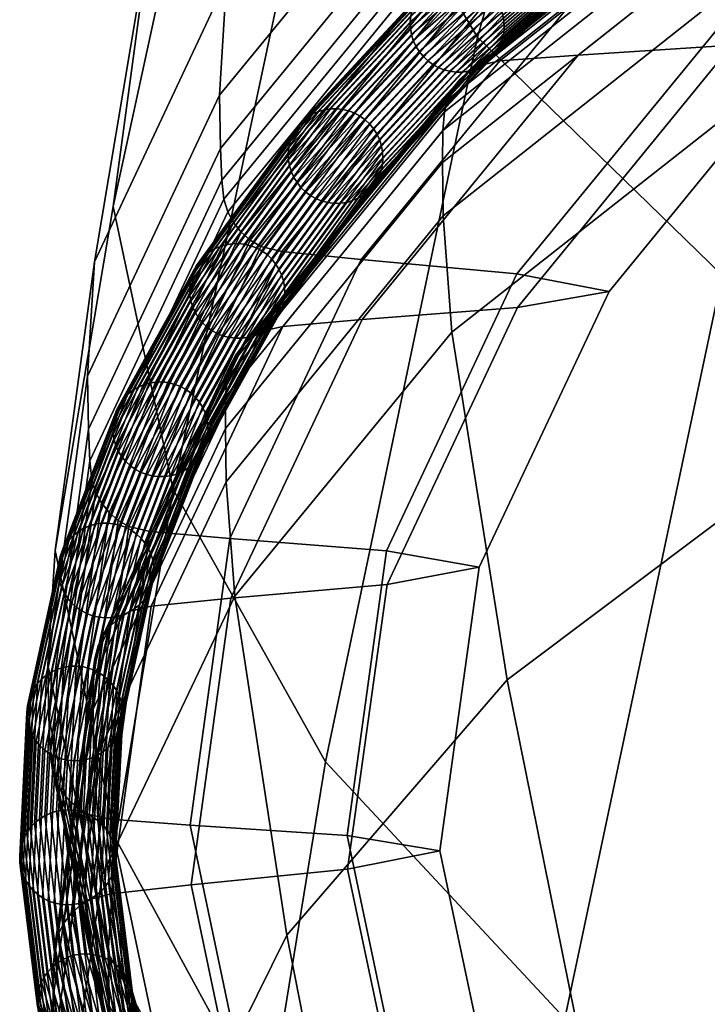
# Model space of a CAD drawing. Header units: millimetres. Extents: x -191 to 509, y -454 to 438.
# Tile 33 of 172: x -143 to -133, y 275 to 290. Entities that reach past the tile are written whole.
import ezdxf

# ---------------------------------------------------------------- set-up
doc = ezdxf.new("R2010")
doc.units = ezdxf.units.MM
doc.layers.add('_P - MAT - F_B - HOR', color=7, linetype='Continuous', lineweight=30, true_color=0xffbf7f)

msp = doc.modelspace()

# ---------------------------------------------------------------- meshes
at = {"layer": '_P - MAT - F_B - HOR'}
mesh = msp.add_polyface(dxfattribs=at)
corners = [(-132.834, 286.023, 644.097), (-136.474, 289.565, 666.812), (-132.713, 302.707, 666.05), (-128.979, 299.461, 643.761), (-138.738, 278.784, 667.648), (-141.002, 282.837, 691.896), (-138.757, 293.365, 690.723), (-141.897, 287.045, 716.842), (-139.647, 297.384, 715.29), (-134.997, 306.246, 689.423), (-141.317, 291.306, 741.806), (-139.083, 301.548, 739.869), (-142.757, 281.928, 717.638), (-142.171, 286.222, 742.757), (-142.276, 284.52, 743.074), (-140.312, 288.701, 767.553), (-140.207, 290.409, 767.218), (-139.356, 295.496, 766.124), (-136.986, 286.906, 791.806), (-136.856, 285.178, 792.039), (-132.142, 288.888, 813.921), (-132.276, 290.639, 813.705), (-136.952, 294.39, 790.458), (-136.087, 299.505, 789.243), (-137.062, 292.671, 790.804), (-132.324, 296.416, 812.729), (-132.204, 298.145, 812.372), (-138.192, 285.364, 767.92), (-134.977, 289.298, 791.004), (-132.691, 289.445, 790.546), (-135.88, 285.544, 767.617), (-130.295, 293.003, 812.754), (-128.053, 293.113, 812.119), (-126.732, 293.311, 811.721), (-131.345, 289.665, 790.252), (-134.519, 285.783, 767.414), (-130.303, 293.896, 812.604), (-134.99, 290.19, 790.849), (-132.698, 289.944, 790.459), (-128.058, 293.612, 812.034), (-138.207, 286.255, 767.757), (-135.889, 286.042, 767.526), (-134.519, 285.783, 767.414), (-131.345, 289.665, 790.252), (-131.345, 289.665, 790.252), (-126.732, 293.311, 811.721), (-132.316, 295.617, 812.863), (-125.844, 299.136, 833.482), (-125.85, 299.936, 833.344), (-132.302, 295.142, 812.941), (-125.832, 298.66, 833.561), (-142.262, 283.733, 743.22), (-140.297, 287.91, 767.697), (-140.224, 284.214, 768.369), (-140.226, 283.74, 768.456), (-136.995, 287.7, 791.668), (-136.991, 288.175, 791.583), (-132.282, 291.437, 813.569), (-132.275, 291.912, 813.486), (-137.05, 291.876, 790.942), (-140.278, 287.436, 767.782), (-137.034, 291.402, 791.022), (-136.968, 288.457, 791.529), (-140.201, 284.496, 768.315), (-132.251, 292.194, 813.431), (-132.201, 292.378, 813.386), (-136.918, 288.641, 791.488), (-140.152, 284.681, 768.275), (-136.839, 288.799, 791.445), (-140.072, 284.839, 768.237), (-132.122, 292.534, 813.338), (-132.016, 292.672, 813.285), (-136.731, 288.939, 791.4), (-139.963, 284.98, 768.199), (-136.599, 289.055, 791.354), (-139.83, 285.099, 768.161), (-131.886, 292.787, 813.229), (-131.737, 292.874, 813.173), (-136.448, 289.145, 791.31), (-139.678, 285.191, 768.126), (-136.142, 289.212, 791.24), (-139.369, 285.262, 768.076), (-131.437, 292.936, 813.08), (-137.003, 291.118, 791.066), (-132.273, 294.858, 812.981), (-140.246, 287.153, 767.829), (-140.191, 286.968, 767.856), (-136.949, 290.932, 791.088), (-132.22, 294.67, 812.999), (-136.865, 290.771, 791.101), (-132.139, 294.508, 813.004), (-140.106, 286.808, 767.875), (-139.993, 286.665, 767.888), (-136.753, 290.626, 791.105), (-132.03, 294.361, 813), (-136.618, 290.503, 791.101), (-131.898, 294.236, 812.985), (-139.856, 286.545, 767.895), (-139.7, 286.451, 767.894), (-136.465, 290.407, 791.089), (-131.748, 294.137, 812.96), (-136.157, 290.327, 791.046), (-131.446, 294.052, 812.892), (-139.388, 286.375, 767.872)]
mesh.append_faces([[corners[k] for k in face] for face in [(0, 1, 2, 3), (4, 5, 6, 1), (5, 7, 8, 6), (1, 6, 9, 2), (10, 11, 8, 7), (7, 12, 13, 10), (13, 14, 15, 16), (10, 13, 16, 17), (18, 19, 20, 21), (17, 16, 22, 23), (16, 15, 24, 22), (22, 24, 25, 26), (27, 28, 29, 30), (28, 31, 32, 29), (29, 32, 33, 34), (30, 29, 34, 35), (36, 37, 38, 39), (37, 40, 41, 38), (38, 41, 42, 43), (39, 38, 44, 45), (25, 46, 47, 48), (46, 49, 50, 47), (14, 51, 52, 15), (53, 54, 55, 56), (55, 18, 21, 57), (56, 55, 57, 58), (15, 52, 59, 24), (52, 60, 61, 59), (59, 61, 49, 46), (24, 59, 46, 25), (53, 56, 62, 63), (56, 58, 64, 62), (62, 64, 65, 66), (63, 62, 66, 67), (67, 66, 68, 69), (66, 65, 70, 68), (68, 70, 71, 72), (69, 68, 72, 73), (73, 72, 74, 75), (72, 71, 76, 74), (74, 76, 77, 78), (75, 74, 78, 79), (79, 78, 80, 81), (78, 77, 82, 80), (80, 82, 31, 28), (81, 80, 28, 27), (49, 61, 83, 84), (61, 60, 85, 83), (83, 85, 86, 87), (84, 83, 87, 88), (88, 87, 89, 90), (87, 86, 91, 89), (89, 91, 92, 93), (90, 89, 93, 94), (94, 93, 95, 96), (93, 92, 97, 95), (95, 97, 98, 99), (96, 95, 99, 100), (100, 99, 101, 102), (99, 98, 103, 101), (101, 103, 40, 37), (102, 101, 37, 36)]])
mesh = msp.add_polyface(dxfattribs=at)
corners = [(-137.468, 289.882, 791.195), (-135.28, 291.784, 802.343), (-135.26, 291.874, 802.323), (-137.448, 289.972, 791.176), (-137.448, 289.972, 791.176), (-135.229, 291.959, 802.301), (-137.416, 290.057, 791.155), (-137.416, 290.057, 791.155), (-135.187, 292.039, 802.278), (-137.374, 290.137, 791.134), (-135.135, 292.112, 802.253), (-137.321, 290.211, 791.111), (-137.43, 289.518, 791.25), (-135.242, 291.42, 802.396), (-135.269, 291.509, 802.387), (-137.457, 289.607, 791.24), (-137.457, 289.607, 791.24), (-135.285, 291.6, 802.375), (-137.472, 289.698, 791.227), (-137.472, 289.698, 791.227), (-135.288, 291.693, 802.36), (-137.476, 289.791, 791.212), (-137.468, 289.882, 791.195), (-137.216, 289.216, 791.261), (-135.031, 291.117, 802.399), (-135.097, 291.182, 802.403), (-137.283, 289.281, 791.263), (-137.283, 289.281, 791.263), (-135.155, 291.255, 802.404), (-137.342, 289.354, 791.261), (-137.342, 289.354, 791.261), (-135.204, 291.335, 802.402), (-137.391, 289.433, 791.257), (-137.43, 289.518, 791.25), (-136.885, 289.058, 791.225), (-134.702, 290.956, 802.35), (-134.791, 290.98, 802.366), (-136.974, 289.081, 791.238), (-136.974, 289.081, 791.238), (-134.876, 291.015, 802.38), (-137.06, 289.115, 791.248), (-137.06, 289.115, 791.248), (-134.957, 291.061, 802.391), (-137.141, 289.161, 791.256), (-137.216, 289.216, 791.261), (-136.525, 289.085, 791.151), (-134.346, 290.981, 802.263), (-134.432, 290.957, 802.287), (-136.612, 289.06, 791.172), (-136.612, 289.06, 791.172), (-134.522, 290.945, 802.31), (-136.703, 289.047, 791.192), (-136.703, 289.047, 791.192), (-134.612, 290.944, 802.331), (-136.794, 289.047, 791.209), (-136.885, 289.058, 791.225), (-138.038, 287.341, 779.632), (-136.232, 289.291, 791.06), (-136.294, 289.225, 791.083), (-138.1, 287.274, 779.652), (-136.365, 289.168, 791.106), (-138.171, 287.217, 779.673), (-136.232, 289.291, 791.06), (-134.055, 291.185, 802.161), (-134.117, 291.119, 802.186), (-136.294, 289.225, 791.083), (-136.294, 289.225, 791.083), (-134.187, 291.063, 802.212), (-136.365, 289.168, 791.106), (-136.365, 289.168, 791.106), (-134.263, 291.017, 802.238), (-136.442, 289.121, 791.129), (-136.525, 289.085, 791.151), (-137.89, 287.671, 779.553), (-136.085, 289.62, 790.976), (-136.106, 289.531, 790.995), (-137.91, 287.581, 779.571), (-136.137, 289.445, 791.016), (-137.942, 287.495, 779.591), (-136.085, 289.62, 790.976), (-133.91, 291.513, 802.071), (-133.93, 291.424, 802.091), (-136.106, 289.531, 790.995), (-136.106, 289.531, 790.995), (-133.961, 291.338, 802.112), (-136.137, 289.445, 791.016), (-136.137, 289.445, 791.016), (-133.961, 291.338, 802.112), (-134.003, 291.258, 802.136), (-136.18, 289.365, 791.038), (-136.232, 289.291, 791.06), (-137.942, 287.495, 779.591), (-136.137, 289.445, 791.016), (-136.18, 289.365, 791.038), (-137.985, 287.415, 779.611), (-136.18, 289.365, 791.038), (-136.232, 289.291, 791.06), (-137.929, 288.035, 779.496), (-136.124, 289.984, 790.921), (-136.097, 289.895, 790.931), (-137.901, 287.946, 779.507), (-136.081, 289.804, 790.944), (-137.886, 287.855, 779.521), (-136.124, 289.984, 790.921), (-133.948, 291.877, 802.017), (-133.921, 291.788, 802.026), (-136.097, 289.895, 790.931), (-136.097, 289.895, 790.931), (-133.905, 291.697, 802.038), (-136.081, 289.804, 790.944), (-136.081, 289.804, 790.944), (-133.902, 291.605, 802.053), (-136.077, 289.711, 790.959), (-136.085, 289.62, 790.976), (-136.077, 289.711, 790.959), (-137.882, 287.762, 779.536), (-136.077, 289.711, 790.959), (-136.085, 289.62, 790.976), (-138.144, 288.335, 779.478), (-136.337, 290.286, 790.91), (-136.27, 290.221, 790.908), (-138.076, 288.271, 779.479), (-136.211, 290.148, 790.91), (-138.017, 288.199, 779.482), (-136.211, 290.148, 790.91), (-134.035, 292.042, 802.009), (-133.986, 291.963, 802.012), (-136.162, 290.069, 790.914), (-136.124, 289.984, 790.921), (-136.162, 290.069, 790.914), (-137.967, 288.119, 779.488), (-136.162, 290.069, 790.914), (-136.124, 289.984, 790.921), (-138.219, 288.39, 779.48), (-136.412, 290.341, 790.915), (-136.337, 290.286, 790.91)]
mesh.append_faces([[corners[k] for k in face] for face in [(0, 1, 2, 3), (4, 2, 5, 6), (7, 5, 8, 9), (9, 8, 10, 11), (12, 13, 14, 15), (16, 14, 17, 18), (19, 17, 20, 21), (21, 20, 1, 22), (23, 24, 25, 26), (27, 25, 28, 29), (30, 28, 31, 32), (32, 31, 13, 33), (34, 35, 36, 37), (38, 36, 39, 40), (41, 39, 42, 43), (43, 42, 24, 44), (45, 46, 47, 48), (49, 47, 50, 51), (52, 50, 53, 54), (54, 53, 35, 55), (56, 57, 58, 59), (59, 58, 60, 61), (62, 63, 64, 65), (66, 64, 67, 68), (69, 67, 70, 71), (71, 70, 46, 72), (73, 74, 75, 76), (76, 75, 77, 78), (79, 80, 81, 82), (83, 81, 84, 85), (86, 87, 88, 89), (89, 88, 63, 90), (91, 92, 93, 94), (94, 95, 96, 56), (97, 98, 99, 100), (100, 99, 101, 102), (103, 104, 105, 106), (107, 105, 108, 109), (110, 108, 111, 112), (112, 111, 80, 113), (102, 101, 114, 115), (115, 116, 117, 73), (118, 119, 120, 121), (121, 120, 122, 123), (124, 125, 126, 127), (127, 126, 104, 128), (123, 122, 129, 130), (130, 131, 132, 97), (133, 134, 135, 118)]])
mesh = msp.add_polyface(dxfattribs=at)
corners = [(-140.602, 286.243, 767.857), (-139.134, 288.255, 779.643), (-139.072, 288.321, 779.622), (-140.539, 286.31, 767.838), (-137.321, 290.211, 791.111), (-137.259, 290.277, 791.088), (-137.189, 290.334, 791.065), (-139.001, 288.378, 779.602), (-140.468, 286.368, 767.82), (-138.923, 288.425, 779.582), (-140.389, 286.416, 767.803), (-137.111, 290.381, 791.042), (-137.111, 290.381, 791.042), (-137.028, 290.417, 791.02), (-138.84, 288.462, 779.563), (-140.305, 286.453, 767.786), (-139.282, 287.925, 779.722), (-137.468, 289.882, 791.195), (-137.448, 289.972, 791.176), (-139.262, 288.014, 779.704), (-137.416, 290.057, 791.155), (-139.23, 288.1, 779.684), (-140.698, 286.088, 767.895), (-139.187, 288.18, 779.664), (-140.655, 286.169, 767.876), (-137.374, 290.137, 791.134), (-137.374, 290.137, 791.134), (-137.321, 290.211, 791.111), (-139.243, 287.561, 779.778), (-137.43, 289.518, 791.25), (-137.457, 289.607, 791.24), (-139.271, 287.649, 779.768), (-137.472, 289.698, 791.227), (-139.287, 287.741, 779.754), (-137.476, 289.791, 791.212), (-139.29, 287.833, 779.739), (-137.476, 289.791, 791.212), (-137.468, 289.882, 791.195), (-139.029, 287.26, 779.797), (-137.216, 289.216, 791.261), (-137.283, 289.281, 791.263), (-139.096, 287.324, 779.796), (-137.342, 289.354, 791.261), (-139.155, 287.397, 779.793), (-137.391, 289.433, 791.257), (-139.205, 287.476, 779.787), (-137.391, 289.433, 791.257), (-137.43, 289.518, 791.25), (-138.695, 287.104, 779.773), (-136.885, 289.058, 791.225), (-136.974, 289.081, 791.238), (-138.785, 287.126, 779.783), (-137.06, 289.115, 791.248), (-138.872, 287.16, 779.79), (-137.141, 289.161, 791.256), (-138.953, 287.205, 779.795), (-137.141, 289.161, 791.256), (-137.216, 289.216, 791.261), (-138.333, 287.133, 779.712), (-136.525, 289.085, 791.151), (-136.612, 289.06, 791.172), (-138.421, 287.108, 779.73), (-136.703, 289.047, 791.192), (-138.511, 287.095, 779.746), (-136.794, 289.047, 791.209), (-138.604, 287.093, 779.76), (-136.794, 289.047, 791.209), (-136.885, 289.058, 791.225), (-138.171, 287.217, 779.673), (-136.365, 289.168, 791.106), (-136.442, 289.121, 791.129), (-138.249, 287.17, 779.693), (-136.442, 289.121, 791.129), (-136.525, 289.085, 791.151), (-139.606, 286.33, 767.725), (-138.144, 288.335, 779.478), (-138.076, 288.271, 779.479), (-139.538, 286.266, 767.728), (-138.017, 288.199, 779.482), (-139.478, 286.194, 767.733), (-137.967, 288.119, 779.488), (-139.429, 286.115, 767.741), (-139.941, 286.484, 767.738), (-138.477, 288.492, 779.502), (-138.387, 288.469, 779.492), (-139.851, 286.462, 767.731), (-136.668, 290.444, 790.946), (-136.579, 290.421, 790.933), (-136.493, 290.387, 790.923), (-138.301, 288.435, 779.485), (-139.764, 286.429, 767.727), (-138.219, 288.39, 779.48), (-139.682, 286.384, 767.725), (-136.412, 290.341, 790.915), (-138.752, 288.487, 779.545), (-140.217, 286.478, 767.772), (-137.028, 290.417, 791.02), (-136.941, 290.442, 790.999), (-136.851, 290.455, 790.98), (-138.661, 288.501, 779.529), (-140.126, 286.492, 767.758), (-138.569, 288.502, 779.515), (-140.033, 286.494, 767.747), (-136.759, 290.455, 790.962), (-136.759, 290.455, 790.962), (-136.668, 290.444, 790.946)]
mesh.append_faces([[corners[k] for k in face] for face in [(0, 1, 2, 3), (1, 4, 5, 2), (2, 5, 6, 7), (3, 2, 7, 8), (8, 7, 9, 10), (7, 6, 11, 9), (9, 12, 13, 14), (10, 9, 14, 15), (16, 17, 18, 19), (19, 18, 20, 21), (22, 21, 23, 24), (21, 20, 25, 23), (23, 26, 27, 1), (24, 23, 1, 0), (28, 29, 30, 31), (31, 30, 32, 33), (33, 32, 34, 35), (35, 36, 37, 16), (38, 39, 40, 41), (41, 40, 42, 43), (43, 42, 44, 45), (45, 46, 47, 28), (48, 49, 50, 51), (51, 50, 52, 53), (53, 52, 54, 55), (55, 56, 57, 38), (58, 59, 60, 61), (61, 60, 62, 63), (63, 62, 64, 65), (65, 66, 67, 48), (68, 69, 70, 71), (71, 72, 73, 58), (74, 75, 76, 77), (77, 76, 78, 79), (79, 78, 80, 81), (82, 83, 84, 85), (83, 86, 87, 84), (84, 87, 88, 89), (85, 84, 89, 90), (90, 89, 91, 92), (89, 88, 93, 91), (92, 91, 75, 74), (15, 14, 94, 95), (14, 96, 97, 94), (94, 97, 98, 99), (95, 94, 99, 100), (100, 99, 101, 102), (99, 98, 103, 101), (101, 104, 105, 83), (102, 101, 83, 82)]])
mesh = msp.add_polyface(dxfattribs=at)
corners = [(-130.067, 271.369, 623.034), (-135.176, 274.964, 644.665), (-132.834, 286.023, 644.097), (-127.647, 282.688, 622.687), (-138.738, 278.784, 667.648), (-136.474, 289.565, 666.812), (-139.601, 273.485, 668.162), (-141.861, 277.643, 692.541), (-141.002, 282.837, 691.896), (-141.968, 275.937, 692.813), (-142.865, 280.227, 717.932), (-142.757, 281.928, 717.638), (-141.897, 287.045, 716.842), (-142.276, 284.52, 743.074), (-142.171, 286.222, 742.757), (-140.214, 282.949, 768.6), (-140.087, 281.247, 768.853), (-136.856, 285.178, 792.039), (-136.986, 286.906, 791.806), (-139.311, 276.204, 769.377), (-136.033, 280.003, 792.463), (-131.26, 283.587, 814.261), (-132.142, 288.888, 813.921), (-142.056, 277.1, 744.411), (-141.302, 272.18, 745.058), (-142.18, 278.779, 744.138), (-138.207, 286.255, 767.757), (-140.161, 282.105, 743.411), (-137.83, 281.92, 743.323), (-135.889, 286.042, 767.526), (-140.75, 277.84, 718.389), (-138.415, 277.684, 718.434), (-137.036, 277.459, 718.485), (-136.452, 281.678, 743.295), (-134.519, 285.783, 767.414), (-140.736, 276.95, 718.555), (-140.146, 281.215, 743.577), (-137.821, 281.422, 743.415), (-138.408, 277.186, 718.526), (-138.192, 285.364, 767.92), (-135.88, 285.544, 767.617), (-134.519, 285.783, 767.414), (-136.452, 281.678, 743.295), (-136.452, 281.678, 743.295), (-137.036, 277.459, 718.485), (-142.851, 279.442, 718.077), (-142.262, 283.733, 743.22), (-142.834, 278.97, 718.165), (-142.244, 283.26, 743.307), (-140.278, 287.436, 767.782), (-140.297, 287.91, 767.697), (-142.784, 275.75, 718.764), (-142.787, 275.277, 718.851), (-142.192, 279.566, 743.992), (-142.19, 280.039, 743.904), (-142.777, 274.492, 718.997), (-140.226, 283.74, 768.456), (-140.224, 284.214, 768.369), (-136.995, 287.7, 791.668), (-141.953, 275.156, 692.959), (-141.935, 274.684, 693.047), (-141.903, 274.403, 693.101), (-142.802, 278.688, 718.217), (-142.167, 280.322, 743.851), (-142.761, 276.032, 718.712), (-140.201, 284.496, 768.315), (-140.152, 284.681, 768.275), (-142.117, 280.507, 743.815), (-142.711, 276.218, 718.678), (-142.037, 280.666, 743.781), (-142.63, 276.379, 718.65), (-140.072, 284.839, 768.237), (-139.963, 284.98, 768.199), (-141.928, 280.809, 743.749), (-142.521, 276.523, 718.624), (-141.794, 280.929, 743.719), (-142.387, 276.644, 718.602), (-139.83, 285.099, 768.161), (-139.678, 285.191, 768.126), (-141.641, 281.023, 743.693), (-142.233, 276.74, 718.585), (-141.33, 281.098, 743.662), (-141.922, 276.819, 718.571), (-139.369, 285.262, 768.076), (-142.211, 282.978, 743.357), (-140.246, 287.153, 767.829), (-142.746, 278.504, 718.251), (-142.156, 282.793, 743.388), (-140.191, 286.968, 767.856), (-142.07, 282.634, 743.412), (-140.106, 286.808, 767.875), (-142.661, 278.346, 718.28), (-142.547, 278.206, 718.306), (-141.956, 282.493, 743.432), (-139.993, 286.665, 767.888), (-141.819, 282.374, 743.447), (-139.856, 286.545, 767.895), (-142.409, 278.089, 718.329), (-142.253, 277.999, 718.348), (-141.662, 282.282, 743.456), (-139.7, 286.451, 767.894), (-141.349, 282.21, 743.454), (-139.388, 286.375, 767.872), (-141.939, 277.931, 718.363)]
mesh.append_faces([[corners[k] for k in face] for face in [(0, 1, 2, 3), (1, 4, 5, 2), (4, 6, 7, 8), (7, 9, 10, 11), (8, 7, 11, 12), (11, 10, 13, 14), (15, 16, 17, 18), (16, 19, 20, 17), (17, 20, 21, 22), (23, 24, 19, 16), (25, 23, 16, 15), (26, 27, 28, 29), (27, 30, 31, 28), (28, 31, 32, 33), (29, 28, 33, 34), (35, 36, 37, 38), (36, 39, 40, 37), (37, 40, 41, 42), (38, 37, 43, 44), (10, 45, 46, 13), (45, 47, 48, 46), (46, 48, 49, 50), (51, 52, 53, 54), (52, 55, 25, 53), (53, 25, 15, 56), (54, 53, 56, 57), (56, 15, 18, 58), (59, 60, 47, 45), (9, 59, 45, 10), (47, 60, 61, 62), (51, 54, 63, 64), (54, 57, 65, 63), (63, 65, 66, 67), (64, 63, 67, 68), (68, 67, 69, 70), (67, 66, 71, 69), (69, 71, 72, 73), (70, 69, 73, 74), (74, 73, 75, 76), (73, 72, 77, 75), (75, 77, 78, 79), (76, 75, 79, 80), (80, 79, 81, 82), (79, 78, 83, 81), (81, 83, 39, 36), (82, 81, 36, 35), (49, 48, 84, 85), (48, 47, 62, 84), (84, 62, 86, 87), (85, 84, 87, 88), (88, 87, 89, 90), (87, 86, 91, 89), (89, 91, 92, 93), (90, 89, 93, 94), (94, 93, 95, 96), (93, 92, 97, 95), (95, 97, 98, 99), (96, 95, 99, 100), (100, 99, 101, 102), (99, 98, 103, 101), (101, 103, 30, 27), (102, 101, 27, 26)]])
mesh = msp.add_polyface(dxfattribs=at)
corners = [(-141.743, 284.181, 755.772), (-140.602, 286.243, 767.857), (-140.539, 286.31, 767.838), (-141.68, 284.248, 755.755), (-140.468, 286.368, 767.82), (-141.609, 284.306, 755.739), (-140.389, 286.416, 767.803), (-141.53, 284.354, 755.724), (-140.305, 286.453, 767.786), (-141.446, 284.392, 755.71), (-141.84, 284.025, 755.806), (-140.698, 286.088, 767.895), (-140.655, 286.169, 767.876), (-141.797, 284.107, 755.789), (-140.744, 284.273, 755.671), (-139.606, 286.33, 767.725), (-139.538, 286.266, 767.728), (-140.676, 284.209, 755.676), (-139.478, 286.194, 767.733), (-140.616, 284.138, 755.683), (-139.429, 286.115, 767.741), (-140.567, 284.059, 755.692), (-139.39, 286.03, 767.751), (-140.527, 283.975, 755.703), (-141.08, 284.426, 755.673), (-139.941, 286.484, 767.738), (-139.851, 286.462, 767.731), (-140.99, 284.404, 755.67), (-139.764, 286.429, 767.727), (-140.902, 284.371, 755.668), (-139.682, 286.384, 767.725), (-140.82, 284.327, 755.668), (-140.217, 286.478, 767.772), (-141.357, 284.418, 755.698), (-140.126, 286.492, 767.758), (-141.266, 284.433, 755.688), (-140.033, 286.494, 767.747), (-141.173, 284.435, 755.68), (-140.75, 285.913, 767.931), (-139.282, 287.925, 779.722), (-139.262, 288.014, 779.704), (-140.73, 286.002, 767.913), (-139.23, 288.1, 779.684), (-140.711, 285.549, 767.988), (-139.243, 287.561, 779.778), (-139.271, 287.649, 779.768), (-140.739, 285.637, 767.977), (-139.287, 287.741, 779.754), (-140.755, 285.729, 767.963), (-139.29, 287.833, 779.739), (-140.758, 285.821, 767.948), (-140.495, 285.25, 768.014), (-139.029, 287.26, 779.797), (-139.096, 287.324, 779.796), (-140.564, 285.314, 768.011), (-139.155, 287.397, 779.793), (-140.623, 285.385, 768.006), (-139.205, 287.476, 779.787), (-140.672, 285.464, 767.998), (-140.16, 285.095, 768.001), (-138.695, 287.104, 779.773), (-138.785, 287.126, 779.783), (-140.251, 285.117, 768.008), (-138.872, 287.16, 779.79), (-140.338, 285.151, 768.012), (-138.953, 287.205, 779.795), (-140.42, 285.195, 768.015), (-139.796, 285.127, 767.953), (-138.333, 287.133, 779.712), (-138.421, 287.108, 779.73), (-139.884, 285.101, 767.967), (-138.511, 287.095, 779.746), (-139.976, 285.087, 767.981), (-138.604, 287.093, 779.76), (-140.068, 285.085, 767.992), (-139.5, 285.336, 767.882), (-138.038, 287.341, 779.632), (-138.1, 287.274, 779.652), (-139.563, 285.269, 767.901), (-138.171, 287.217, 779.673), (-139.634, 285.212, 767.919), (-138.249, 287.17, 779.693), (-139.712, 285.164, 767.936), (-139.351, 285.667, 767.808), (-137.89, 287.671, 779.553), (-137.91, 287.581, 779.571), (-139.372, 285.577, 767.826), (-137.942, 287.495, 779.591), (-139.403, 285.491, 767.844), (-139.403, 285.491, 767.844), (-137.942, 287.495, 779.591), (-137.985, 287.415, 779.611), (-139.446, 285.41, 767.863), (-137.929, 288.035, 779.496), (-137.901, 287.946, 779.507), (-139.362, 285.942, 767.762), (-137.886, 287.855, 779.521), (-139.347, 285.851, 767.776), (-137.882, 287.762, 779.536), (-139.343, 285.758, 767.791), (-137.967, 288.119, 779.488)]
mesh.append_faces([[corners[k] for k in face] for face in [(0, 1, 2, 3), (3, 2, 4, 5), (5, 4, 6, 7), (7, 6, 8, 9), (10, 11, 12, 13), (13, 12, 1, 0), (14, 15, 16, 17), (17, 16, 18, 19), (19, 18, 20, 21), (21, 20, 22, 23), (24, 25, 26, 27), (27, 26, 28, 29), (29, 28, 30, 31), (31, 30, 15, 14), (9, 8, 32, 33), (33, 32, 34, 35), (35, 34, 36, 37), (37, 36, 25, 24), (38, 39, 40, 41), (41, 40, 42, 11), (43, 44, 45, 46), (46, 45, 47, 48), (48, 47, 49, 50), (50, 49, 39, 38), (51, 52, 53, 54), (54, 53, 55, 56), (56, 55, 57, 58), (58, 57, 44, 43), (59, 60, 61, 62), (62, 61, 63, 64), (64, 63, 65, 66), (66, 65, 52, 51), (67, 68, 69, 70), (70, 69, 71, 72), (72, 71, 73, 74), (74, 73, 60, 59), (75, 76, 77, 78), (78, 77, 79, 80), (80, 79, 81, 82), (82, 81, 68, 67), (83, 84, 85, 86), (86, 85, 87, 88), (89, 90, 91, 92), (92, 91, 76, 75), (22, 93, 94, 95), (95, 94, 96, 97), (97, 96, 98, 99), (99, 98, 84, 83), (20, 100, 93, 22)]])
mesh = msp.add_polyface(dxfattribs=at)
corners = [(-142.554, 282.078, 743.447), (-141.743, 284.181, 755.772), (-141.68, 284.248, 755.755), (-142.491, 282.146, 743.433), (-141.609, 284.306, 755.739), (-142.419, 282.204, 743.419), (-141.53, 284.354, 755.724), (-142.34, 282.253, 743.406), (-141.446, 284.392, 755.71), (-142.256, 282.291, 743.395), (-141.893, 283.85, 755.841), (-140.75, 285.913, 767.931), (-140.73, 286.002, 767.913), (-141.872, 283.939, 755.824), (-140.698, 286.088, 767.895), (-141.84, 284.025, 755.806), (-142.683, 281.836, 743.496), (-142.651, 281.922, 743.479), (-141.797, 284.107, 755.789), (-142.607, 282.003, 743.463), (-141.854, 283.486, 755.899), (-140.711, 285.549, 767.988), (-140.739, 285.637, 767.977), (-141.881, 283.575, 755.887), (-140.755, 285.729, 767.963), (-141.897, 283.666, 755.873), (-140.758, 285.821, 767.948), (-141.901, 283.758, 755.857), (-141.637, 283.188, 755.932), (-140.495, 285.25, 768.014), (-140.564, 285.314, 768.011), (-141.705, 283.252, 755.927), (-140.623, 285.385, 768.006), (-141.765, 283.323, 755.92), (-140.672, 285.464, 767.998), (-141.814, 283.402, 755.911), (-141.301, 283.035, 755.929), (-140.16, 285.095, 768.001), (-140.251, 285.117, 768.008), (-141.391, 283.057, 755.933), (-140.338, 285.151, 768.012), (-141.479, 283.09, 755.935), (-140.42, 285.195, 768.015), (-141.561, 283.134, 755.935), (-140.935, 283.069, 755.893), (-139.796, 285.127, 767.953), (-139.884, 285.101, 767.967), (-141.024, 283.043, 755.905), (-139.976, 285.087, 767.981), (-141.115, 283.028, 755.915), (-140.068, 285.085, 767.992), (-141.208, 283.026, 755.923), (-140.638, 283.28, 755.831), (-139.5, 285.336, 767.882), (-139.563, 285.269, 767.901), (-140.701, 283.213, 755.848), (-139.634, 285.212, 767.919), (-140.772, 283.155, 755.864), (-139.712, 285.164, 767.936), (-140.851, 283.106, 755.879), (-140.489, 283.611, 755.762), (-139.351, 285.667, 767.808), (-139.372, 285.577, 767.826), (-140.509, 283.522, 755.779), (-139.403, 285.491, 767.844), (-140.541, 283.435, 755.797), (-140.541, 283.435, 755.797), (-139.403, 285.491, 767.844), (-139.446, 285.41, 767.863), (-140.584, 283.354, 755.814), (-141.335, 281.878, 743.416), (-140.527, 283.975, 755.703), (-140.5, 283.886, 755.716), (-141.307, 281.79, 743.43), (-139.39, 286.03, 767.751), (-139.362, 285.942, 767.762), (-139.347, 285.851, 767.776), (-140.484, 283.795, 755.73), (-139.343, 285.758, 767.791), (-140.48, 283.703, 755.746), (-141.552, 282.175, 743.377), (-140.744, 284.273, 755.671), (-140.676, 284.209, 755.676), (-141.484, 282.112, 743.384), (-140.616, 284.138, 755.683), (-141.424, 282.041, 743.393), (-140.567, 284.059, 755.692), (-141.374, 281.962, 743.404), (-141.889, 282.326, 743.37), (-141.08, 284.426, 755.673), (-140.99, 284.404, 755.67), (-141.798, 282.305, 743.368), (-140.902, 284.371, 755.668), (-141.711, 282.272, 743.369), (-140.82, 284.327, 755.668), (-141.628, 282.229, 743.372), (-141.357, 284.418, 755.698), (-142.167, 282.317, 743.386), (-141.266, 284.433, 755.688), (-142.075, 282.332, 743.378), (-141.173, 284.435, 755.68), (-141.982, 282.335, 743.373)]
mesh.append_faces([[corners[k] for k in face] for face in [(0, 1, 2, 3), (3, 2, 4, 5), (5, 4, 6, 7), (7, 6, 8, 9), (10, 11, 12, 13), (13, 12, 14, 15), (16, 13, 15, 17), (17, 15, 18, 19), (19, 18, 1, 0), (20, 21, 22, 23), (23, 22, 24, 25), (25, 24, 26, 27), (27, 26, 11, 10), (28, 29, 30, 31), (31, 30, 32, 33), (33, 32, 34, 35), (35, 34, 21, 20), (36, 37, 38, 39), (39, 38, 40, 41), (41, 40, 42, 43), (43, 42, 29, 28), (44, 45, 46, 47), (47, 46, 48, 49), (49, 48, 50, 51), (51, 50, 37, 36), (52, 53, 54, 55), (55, 54, 56, 57), (57, 56, 58, 59), (59, 58, 45, 44), (60, 61, 62, 63), (63, 62, 64, 65), (66, 67, 68, 69), (69, 68, 53, 52), (70, 71, 72, 73), (71, 74, 75, 72), (72, 75, 76, 77), (77, 76, 78, 79), (79, 78, 61, 60), (80, 81, 82, 83), (83, 82, 84, 85), (85, 84, 86, 87), (87, 86, 71, 70), (88, 89, 90, 91), (91, 90, 92, 93), (93, 92, 94, 95), (95, 94, 81, 80), (9, 8, 96, 97), (97, 96, 98, 99), (99, 98, 100, 101), (101, 100, 89, 88)]])
mesh = msp.add_polyface(dxfattribs=at)
corners = [(-143.02, 279.947, 730.959), (-142.554, 282.078, 743.447), (-142.491, 282.146, 743.433), (-142.956, 280.015, 730.946), (-142.419, 282.204, 743.419), (-142.885, 280.074, 730.934), (-142.34, 282.253, 743.406), (-142.806, 280.123, 730.924), (-142.256, 282.291, 743.395), (-142.721, 280.161, 730.915), (-143.169, 279.614, 731.019), (-142.703, 281.746, 743.512), (-142.683, 281.836, 743.496), (-143.149, 279.704, 731.003), (-142.651, 281.922, 743.479), (-143.117, 279.791, 730.988), (-141.893, 283.85, 755.841), (-141.872, 283.939, 755.824), (-142.607, 282.003, 743.463), (-143.073, 279.872, 730.973), (-142.664, 281.383, 743.572), (-141.854, 283.486, 755.899), (-141.881, 283.575, 755.887), (-142.692, 281.471, 743.558), (-141.897, 283.666, 755.873), (-142.708, 281.562, 743.544), (-141.901, 283.758, 755.857), (-142.712, 281.654, 743.528), (-142.447, 281.086, 743.611), (-141.637, 283.188, 755.932), (-141.705, 283.252, 755.927), (-142.515, 281.149, 743.604), (-141.765, 283.323, 755.92), (-142.575, 281.22, 743.595), (-141.814, 283.402, 755.911), (-142.625, 281.299, 743.584), (-142.11, 280.935, 743.619), (-141.301, 283.035, 755.929), (-141.391, 283.057, 755.933), (-142.201, 280.956, 743.62), (-141.479, 283.09, 755.935), (-142.288, 280.988, 743.619), (-141.561, 283.134, 755.935), (-142.371, 281.032, 743.616), (-141.743, 280.97, 743.593), (-140.935, 283.069, 755.893), (-141.024, 283.043, 755.905), (-141.832, 280.943, 743.602), (-141.115, 283.028, 755.915), (-141.924, 280.929, 743.61), (-141.208, 283.026, 755.923), (-142.017, 280.926, 743.615), (-141.445, 281.183, 743.541), (-140.638, 283.28, 755.831), (-140.701, 283.213, 755.848), (-141.508, 281.115, 743.556), (-140.772, 283.155, 755.864), (-141.58, 281.057, 743.57), (-140.851, 283.106, 755.879), (-141.659, 281.008, 743.582), (-141.296, 281.515, 743.476), (-140.489, 283.611, 755.762), (-140.509, 283.522, 755.779), (-141.316, 281.425, 743.493), (-140.541, 283.435, 755.797), (-141.348, 281.339, 743.509), (-141.348, 281.339, 743.509), (-140.541, 283.435, 755.797), (-140.584, 283.354, 755.814), (-141.392, 281.257, 743.525), (-141.799, 279.753, 730.963), (-141.335, 281.878, 743.416), (-141.307, 281.79, 743.43), (-141.772, 279.665, 730.978), (-140.5, 283.886, 755.716), (-140.484, 283.795, 755.73), (-141.291, 281.699, 743.444), (-140.48, 283.703, 755.746), (-141.288, 281.607, 743.46), (-142.017, 280.049, 730.918), (-141.552, 282.175, 743.377), (-141.484, 282.112, 743.384), (-141.948, 279.986, 730.927), (-141.424, 282.041, 743.393), (-141.889, 279.915, 730.938), (-141.374, 281.962, 743.404), (-141.839, 279.837, 730.95), (-142.354, 280.199, 730.9), (-141.889, 282.326, 743.37), (-141.798, 282.305, 743.368), (-142.263, 280.178, 730.902), (-141.711, 282.272, 743.369), (-142.176, 280.146, 730.905), (-141.628, 282.229, 743.372), (-142.093, 280.103, 730.911), (-142.167, 282.317, 743.386), (-142.632, 280.188, 730.909), (-142.075, 282.332, 743.378), (-142.54, 280.204, 730.904), (-141.982, 282.335, 743.373), (-142.447, 280.207, 730.901)]
mesh.append_faces([[corners[k] for k in face] for face in [(0, 1, 2, 3), (3, 2, 4, 5), (5, 4, 6, 7), (7, 6, 8, 9), (10, 11, 12, 13), (13, 12, 14, 15), (11, 16, 17, 12), (15, 14, 18, 19), (19, 18, 1, 0), (20, 21, 22, 23), (23, 22, 24, 25), (25, 24, 26, 27), (27, 26, 16, 11), (28, 29, 30, 31), (31, 30, 32, 33), (33, 32, 34, 35), (35, 34, 21, 20), (36, 37, 38, 39), (39, 38, 40, 41), (41, 40, 42, 43), (43, 42, 29, 28), (44, 45, 46, 47), (47, 46, 48, 49), (49, 48, 50, 51), (51, 50, 37, 36), (52, 53, 54, 55), (55, 54, 56, 57), (57, 56, 58, 59), (59, 58, 45, 44), (60, 61, 62, 63), (63, 62, 64, 65), (66, 67, 68, 69), (69, 68, 53, 52), (70, 71, 72, 73), (72, 74, 75, 76), (76, 75, 77, 78), (78, 77, 61, 60), (79, 80, 81, 82), (82, 81, 83, 84), (84, 83, 85, 86), (86, 85, 71, 70), (87, 88, 89, 90), (90, 89, 91, 92), (92, 91, 93, 94), (94, 93, 80, 79), (9, 8, 95, 96), (96, 95, 97, 98), (98, 97, 99, 100), (100, 99, 88, 87)]])
mesh = msp.add_polyface(dxfattribs=at)
corners = [(-131.26, 283.587, 814.261), (-136.033, 280.003, 792.463), (-133.92, 269.551, 793.096), (-128.998, 272.858, 814.682), (-139.311, 276.204, 769.377), (-137.315, 266.042, 770.249), (-141.302, 272.18, 745.058), (-139.357, 262.294, 746.236), (-139.601, 273.485, 668.162), (-139.703, 271.77, 668.417), (-141.968, 275.937, 692.813), (-141.861, 277.643, 692.541), (-141.754, 268.565, 694.194), (-141.038, 263.792, 695.12), (-141.915, 268.008, 720.074), (-142.656, 272.833, 719.289), (-141.872, 270.211, 693.882), (-142.777, 274.492, 718.997), (-130.067, 271.369, 623.034), (-130.966, 265.848, 623.37), (-136.061, 269.55, 645.076), (-135.176, 274.964, 644.665), (-136.152, 267.825, 645.321), (-138.738, 278.784, 667.648), (-142.056, 277.1, 744.411), (-142.18, 278.779, 744.138), (-140.75, 277.84, 718.389), (-139.855, 273.586, 693.391), (-137.526, 273.464, 693.57), (-138.415, 277.684, 718.434), (-137.589, 269.469, 669.128), (-135.277, 269.399, 669.451), (-133.91, 269.225, 669.667), (-136.15, 273.26, 693.7), (-137.036, 277.459, 718.485), (-137.569, 268.58, 669.297), (-139.84, 272.696, 693.558), (-137.517, 272.967, 693.663), (-135.265, 268.902, 669.545), (-140.736, 276.95, 718.555), (-138.408, 277.186, 718.526), (-137.036, 277.459, 718.485), (-136.15, 273.26, 693.7), (-136.15, 273.26, 693.7), (-133.91, 269.225, 669.667), (-136.122, 267.05, 645.473), (-136.094, 266.581, 645.567), (-139.662, 270.521, 668.654), (-139.683, 270.992, 668.564), (-139.587, 267.304, 669.264), (-139.586, 266.833, 669.352), (-141.884, 270.992, 693.736), (-141.881, 271.465, 693.649), (-139.57, 266.054, 669.499), (-142.787, 275.277, 718.851), (-142.784, 275.75, 718.764), (-141.953, 275.156, 692.959), (-141.935, 274.684, 693.047), (-136.056, 266.302, 645.627), (-139.628, 270.241, 668.71), (-135.997, 266.122, 645.672), (-139.571, 270.059, 668.751), (-135.91, 265.971, 645.719), (-139.485, 269.905, 668.791), (-135.795, 265.838, 645.768), (-139.371, 269.769, 668.832), (-141.858, 271.748, 693.599), (-139.566, 267.588, 669.215), (-142.761, 276.032, 718.712), (-142.711, 276.218, 718.678), (-141.809, 271.934, 693.568), (-139.518, 267.776, 669.187), (-141.729, 272.096, 693.544), (-139.44, 267.939, 669.168), (-142.63, 276.379, 718.65), (-142.521, 276.523, 718.624), (-141.62, 272.241, 693.524), (-139.333, 268.087, 669.154), (-141.486, 272.365, 693.51), (-139.201, 268.213, 669.148), (-142.387, 276.644, 718.602), (-142.233, 276.74, 718.585), (-141.333, 272.463, 693.502), (-139.05, 268.314, 669.149), (-141.023, 272.547, 693.506), (-138.742, 268.405, 669.173), (-141.922, 276.819, 718.571), (-141.903, 274.403, 693.101), (-141.847, 274.219, 693.138), (-142.802, 278.688, 718.217), (-142.746, 278.504, 718.251), (-141.761, 274.063, 693.172), (-142.661, 278.346, 718.28), (-141.648, 273.925, 693.206), (-142.547, 278.206, 718.306), (-141.51, 273.81, 693.236), (-142.409, 278.089, 718.329), (-139.234, 269.657, 668.871), (-139.078, 269.573, 668.908), (-141.354, 273.722, 693.264), (-142.253, 277.999, 718.348), (-141.041, 273.658, 693.297), (-141.939, 277.931, 718.363), (-138.767, 269.516, 668.961)]
mesh.append_faces([[corners[k] for k in face] for face in [(0, 1, 2, 3), (1, 4, 5, 2), (4, 6, 7, 5), (8, 9, 10, 11), (12, 13, 14, 15), (16, 12, 15, 17), (18, 19, 20, 21), (20, 22, 9, 8), (21, 20, 8, 23), (17, 15, 24, 25), (15, 14, 6, 24), (26, 27, 28, 29), (27, 30, 31, 28), (28, 31, 32, 33), (29, 28, 33, 34), (35, 36, 37, 38), (36, 39, 40, 37), (37, 40, 41, 42), (38, 37, 43, 44), (45, 46, 47, 48), (22, 45, 48, 9), (49, 50, 51, 52), (50, 53, 16, 51), (51, 16, 17, 54), (52, 51, 54, 55), (9, 48, 56, 10), (48, 47, 57, 56), (47, 46, 58, 59), (59, 58, 60, 61), (61, 60, 62, 63), (63, 62, 64, 65), (49, 52, 66, 67), (52, 55, 68, 66), (66, 68, 69, 70), (67, 66, 70, 71), (71, 70, 72, 73), (70, 69, 74, 72), (72, 74, 75, 76), (73, 72, 76, 77), (77, 76, 78, 79), (76, 75, 80, 78), (78, 80, 81, 82), (79, 78, 82, 83), (83, 82, 84, 85), (82, 81, 86, 84), (84, 86, 39, 36), (85, 84, 36, 35), (57, 47, 59, 87), (87, 59, 61, 88), (89, 87, 88, 90), (90, 88, 91, 92), (88, 61, 63, 91), (91, 63, 65, 93), (92, 91, 93, 94), (94, 93, 95, 96), (93, 65, 97, 95), (95, 97, 98, 99), (96, 95, 99, 100), (100, 99, 101, 102), (99, 98, 103, 101), (101, 103, 30, 27), (102, 101, 27, 26)]])
mesh = msp.add_polyface(dxfattribs=at)
corners = [(-143.127, 277.803, 718.389), (-143.02, 279.947, 730.959), (-142.956, 280.015, 730.946), (-143.064, 277.871, 718.378), (-142.885, 280.074, 730.934), (-142.992, 277.93, 718.368), (-142.806, 280.123, 730.924), (-142.913, 277.979, 718.361), (-142.721, 280.161, 730.915), (-142.828, 278.018, 718.355), (-143.277, 277.469, 718.445), (-143.169, 279.614, 731.019), (-143.149, 279.704, 731.003), (-143.256, 277.559, 718.43), (-143.117, 279.791, 730.988), (-143.224, 277.645, 718.415), (-143.073, 279.872, 730.973), (-143.181, 277.727, 718.402), (-143.13, 279.251, 731.08), (-142.664, 281.383, 743.572), (-142.692, 281.471, 743.558), (-143.158, 279.339, 731.066), (-142.708, 281.562, 743.544), (-143.174, 279.43, 731.051), (-142.712, 281.654, 743.528), (-143.178, 279.522, 731.035), (-142.703, 281.746, 743.512), (-143.285, 277.377, 718.461), (-142.913, 278.955, 731.126), (-142.447, 281.086, 743.611), (-142.515, 281.149, 743.604), (-142.981, 279.018, 731.116), (-142.575, 281.22, 743.595), (-143.041, 279.089, 731.106), (-142.625, 281.299, 743.584), (-143.091, 279.167, 731.094), (-142.575, 278.806, 731.143), (-142.11, 280.935, 743.619), (-142.201, 280.956, 743.62), (-142.666, 278.827, 731.142), (-142.288, 280.988, 743.619), (-142.754, 278.859, 731.138), (-142.371, 281.032, 743.616), (-142.837, 278.902, 731.133), (-142.208, 278.843, 731.128), (-141.743, 280.97, 743.593), (-141.832, 280.943, 743.602), (-142.297, 278.816, 731.135), (-141.924, 280.929, 743.61), (-142.389, 278.801, 731.14), (-142.017, 280.926, 743.615), (-142.482, 278.797, 731.142), (-141.91, 279.057, 731.085), (-141.445, 281.183, 743.541), (-141.508, 281.115, 743.556), (-141.973, 278.99, 731.098), (-141.58, 281.057, 743.57), (-142.045, 278.931, 731.109), (-141.659, 281.008, 743.582), (-142.124, 278.882, 731.12), (-141.76, 279.39, 731.024), (-141.296, 281.515, 743.476), (-141.316, 281.425, 743.493), (-141.781, 279.3, 731.04), (-141.348, 281.339, 743.509), (-141.813, 279.214, 731.056), (-141.813, 279.214, 731.056), (-141.348, 281.339, 743.509), (-141.392, 281.257, 743.525), (-141.856, 279.132, 731.071), (-141.906, 277.615, 718.429), (-141.799, 279.753, 730.963), (-141.772, 279.665, 730.978), (-141.879, 277.527, 718.445), (-141.307, 281.79, 743.43), (-141.291, 281.699, 743.444), (-141.756, 279.574, 730.993), (-141.863, 277.436, 718.46), (-141.288, 281.607, 743.46), (-141.752, 279.482, 731.009), (-142.124, 277.909, 718.378), (-142.017, 280.049, 730.918), (-141.948, 279.986, 730.927), (-142.055, 277.847, 718.389), (-141.889, 279.915, 730.938), (-141.995, 277.776, 718.401), (-141.839, 279.837, 730.95), (-141.945, 277.698, 718.415), (-142.461, 278.057, 718.35), (-142.354, 280.199, 730.9), (-142.263, 280.178, 730.902), (-142.37, 278.037, 718.354), (-142.176, 280.146, 730.905), (-142.283, 278.005, 718.36), (-142.093, 280.103, 730.911), (-142.2, 277.963, 718.368), (-142.632, 280.188, 730.909), (-142.739, 278.046, 718.35), (-142.54, 280.204, 730.904), (-142.647, 278.061, 718.348), (-142.447, 280.207, 730.901), (-142.554, 278.065, 718.348)]
mesh.append_faces([[corners[k] for k in face] for face in [(0, 1, 2, 3), (3, 2, 4, 5), (5, 4, 6, 7), (7, 6, 8, 9), (10, 11, 12, 13), (13, 12, 14, 15), (15, 14, 16, 17), (17, 16, 1, 0), (18, 19, 20, 21), (21, 20, 22, 23), (23, 22, 24, 25), (25, 24, 26, 11), (27, 25, 11, 10), (28, 29, 30, 31), (31, 30, 32, 33), (33, 32, 34, 35), (35, 34, 19, 18), (36, 37, 38, 39), (39, 38, 40, 41), (41, 40, 42, 43), (43, 42, 29, 28), (44, 45, 46, 47), (47, 46, 48, 49), (49, 48, 50, 51), (51, 50, 37, 36), (52, 53, 54, 55), (55, 54, 56, 57), (57, 56, 58, 59), (59, 58, 45, 44), (60, 61, 62, 63), (63, 62, 64, 65), (66, 67, 68, 69), (69, 68, 53, 52), (70, 71, 72, 73), (72, 74, 75, 76), (73, 72, 76, 77), (76, 75, 78, 79), (79, 78, 61, 60), (80, 81, 82, 83), (83, 82, 84, 85), (85, 84, 86, 87), (87, 86, 71, 70), (88, 89, 90, 91), (91, 90, 92, 93), (93, 92, 94, 95), (95, 94, 81, 80), (9, 8, 96, 97), (97, 96, 98, 99), (99, 98, 100, 101), (101, 100, 89, 88)]])
mesh = msp.add_polyface(dxfattribs=at)
corners = [(-142.865, 275.659, 705.826), (-143.127, 277.803, 718.389), (-143.064, 277.871, 718.378), (-142.802, 275.727, 705.817), (-142.992, 277.93, 718.368), (-142.73, 275.787, 705.809), (-142.913, 277.979, 718.361), (-142.651, 275.837, 705.804), (-142.828, 278.018, 718.355), (-142.567, 275.876, 705.8), (-143.015, 275.324, 705.878), (-143.277, 277.469, 718.445), (-143.256, 277.559, 718.43), (-142.994, 275.415, 705.863), (-143.224, 277.645, 718.415), (-142.962, 275.501, 705.85), (-143.181, 277.727, 718.402), (-142.919, 275.583, 705.837), (-143.023, 275.232, 705.893), (-143.285, 277.377, 718.461), (-141.645, 275.477, 705.902), (-141.906, 277.615, 718.429), (-141.879, 277.527, 718.445), (-141.618, 275.389, 705.918), (-141.863, 277.436, 718.46), (-141.602, 275.298, 705.934), (-141.859, 277.344, 718.476), (-141.598, 275.206, 705.95), (-141.863, 275.771, 705.844), (-142.124, 277.909, 718.378), (-142.055, 277.847, 718.389), (-141.794, 275.709, 705.857), (-141.995, 277.776, 718.401), (-141.734, 275.638, 705.871), (-141.945, 277.698, 718.415), (-141.684, 275.561, 705.886), (-142.2, 275.917, 705.807), (-142.461, 278.057, 718.35), (-142.37, 278.037, 718.354), (-142.109, 275.897, 705.813), (-142.283, 278.005, 718.36), (-142.021, 275.866, 705.822), (-142.2, 277.963, 718.368), (-141.939, 275.823, 705.832), (-142.739, 278.046, 718.35), (-142.478, 275.904, 705.799), (-142.647, 278.061, 718.348), (-142.386, 275.92, 705.799), (-142.554, 278.065, 718.348), (-142.293, 275.924, 705.802), (-143.237, 277.106, 718.508), (-143.13, 279.251, 731.08), (-143.158, 279.339, 731.066), (-143.265, 277.194, 718.492), (-143.174, 279.43, 731.051), (-143.281, 277.285, 718.477), (-143.178, 279.522, 731.035), (-143.02, 276.811, 718.559), (-142.913, 278.955, 731.126), (-142.981, 279.018, 731.116), (-143.089, 276.874, 718.548), (-143.041, 279.089, 731.106), (-143.148, 276.944, 718.536), (-143.091, 279.167, 731.094), (-143.198, 277.022, 718.522), (-142.682, 276.663, 718.587), (-142.575, 278.806, 731.143), (-142.666, 278.827, 731.142), (-142.773, 276.684, 718.583), (-142.754, 278.859, 731.138), (-142.861, 276.715, 718.577), (-142.837, 278.902, 731.133), (-142.944, 276.758, 718.569), (-142.315, 276.703, 718.582), (-142.208, 278.843, 731.128), (-142.297, 278.816, 731.135), (-142.404, 276.675, 718.586), (-142.389, 278.801, 731.14), (-142.496, 276.659, 718.589), (-142.482, 278.797, 731.142), (-142.59, 276.655, 718.589), (-142.017, 276.918, 718.548), (-141.91, 279.057, 731.085), (-141.973, 278.99, 731.098), (-142.08, 276.85, 718.559), (-142.045, 278.931, 731.109), (-142.152, 276.791, 718.568), (-142.124, 278.882, 731.12), (-142.231, 276.741, 718.576), (-141.867, 277.252, 718.492), (-141.76, 279.39, 731.024), (-141.781, 279.3, 731.04), (-141.888, 277.162, 718.507), (-141.813, 279.214, 731.056), (-141.92, 277.075, 718.521), (-141.92, 277.075, 718.521), (-141.813, 279.214, 731.056), (-141.856, 279.132, 731.071), (-141.963, 276.993, 718.535), (-141.756, 279.574, 730.993), (-141.752, 279.482, 731.009)]
mesh.append_faces([[corners[k] for k in face] for face in [(0, 1, 2, 3), (3, 2, 4, 5), (5, 4, 6, 7), (7, 6, 8, 9), (10, 11, 12, 13), (13, 12, 14, 15), (15, 14, 16, 17), (17, 16, 1, 0), (18, 19, 11, 10), (20, 21, 22, 23), (23, 22, 24, 25), (25, 24, 26, 27), (28, 29, 30, 31), (31, 30, 32, 33), (33, 32, 34, 35), (35, 34, 21, 20), (36, 37, 38, 39), (39, 38, 40, 41), (41, 40, 42, 43), (43, 42, 29, 28), (9, 8, 44, 45), (45, 44, 46, 47), (47, 46, 48, 49), (49, 48, 37, 36), (50, 51, 52, 53), (53, 52, 54, 55), (55, 54, 56, 19), (57, 58, 59, 60), (60, 59, 61, 62), (62, 61, 63, 64), (64, 63, 51, 50), (65, 66, 67, 68), (68, 67, 69, 70), (70, 69, 71, 72), (72, 71, 58, 57), (73, 74, 75, 76), (76, 75, 77, 78), (78, 77, 79, 80), (80, 79, 66, 65), (81, 82, 83, 84), (84, 83, 85, 86), (86, 85, 87, 88), (88, 87, 74, 73), (89, 90, 91, 92), (92, 91, 93, 94), (95, 96, 97, 98), (98, 97, 82, 81), (24, 99, 100, 26), (26, 100, 90, 89)]])
mesh = msp.add_polyface(dxfattribs=at)
corners = [(-142.243, 273.531, 693.357), (-142.865, 275.659, 705.826), (-142.802, 275.727, 705.817), (-142.18, 273.6, 693.349), (-142.73, 275.787, 705.809), (-142.108, 273.66, 693.344), (-142.651, 275.837, 705.804), (-142.03, 273.71, 693.341), (-142.567, 275.876, 705.8), (-141.945, 273.75, 693.34), (-142.392, 273.196, 693.404), (-143.015, 275.324, 705.878), (-142.994, 275.415, 705.863), (-142.372, 273.286, 693.39), (-142.962, 275.501, 705.85), (-142.34, 273.373, 693.377), (-142.919, 275.583, 705.837), (-142.297, 273.455, 693.366), (-142.975, 274.962, 705.941), (-143.237, 277.106, 718.508), (-143.265, 277.194, 718.492), (-143.003, 275.05, 705.925), (-143.281, 277.285, 718.477), (-143.019, 275.14, 705.909), (-142.397, 273.012, 693.435), (-143.023, 275.232, 705.893), (-142.401, 273.104, 693.419), (-143.285, 277.377, 718.461), (-142.758, 274.668, 705.999), (-143.02, 276.811, 718.559), (-143.089, 276.874, 718.548), (-142.827, 274.73, 705.986), (-143.148, 276.944, 718.536), (-142.886, 274.801, 705.972), (-143.198, 277.022, 718.522), (-142.936, 274.878, 705.957), (-142.421, 274.522, 706.037), (-142.682, 276.663, 718.587), (-142.773, 276.684, 718.583), (-142.512, 274.542, 706.03), (-142.861, 276.715, 718.577), (-142.599, 274.573, 706.021), (-142.944, 276.758, 718.569), (-142.682, 274.615, 706.011), (-142.054, 274.563, 706.043), (-142.315, 276.703, 718.582), (-142.404, 276.675, 718.586), (-142.143, 274.535, 706.044), (-142.496, 276.659, 718.589), (-142.235, 274.519, 706.044), (-142.59, 276.655, 718.589), (-142.328, 274.514, 706.041), (-141.756, 274.78, 706.017), (-142.017, 276.918, 718.548), (-142.08, 276.85, 718.559), (-141.819, 274.712, 706.026), (-142.152, 276.791, 718.568), (-141.891, 274.652, 706.034), (-142.231, 276.741, 718.576), (-141.969, 274.602, 706.039), (-141.606, 275.114, 705.965), (-141.867, 277.252, 718.492), (-141.888, 277.162, 718.507), (-141.627, 275.024, 705.98), (-141.92, 277.075, 718.521), (-141.659, 274.937, 705.994), (-141.659, 274.937, 705.994), (-141.92, 277.075, 718.521), (-141.963, 276.993, 718.535), (-141.702, 274.856, 706.006), (-141.026, 273.356, 693.469), (-141.645, 275.477, 705.902), (-141.618, 275.389, 705.918), (-140.998, 273.268, 693.486), (-141.602, 275.298, 705.934), (-140.982, 273.177, 693.502), (-141.598, 275.206, 705.95), (-140.978, 273.085, 693.518), (-141.859, 277.344, 718.476), (-140.986, 272.993, 693.533), (-141.242, 273.648, 693.404), (-141.863, 275.771, 705.844), (-141.794, 275.709, 705.857), (-141.174, 273.587, 693.42), (-141.734, 275.638, 705.871), (-141.114, 273.516, 693.436), (-141.684, 275.561, 705.886), (-141.065, 273.439, 693.452), (-141.579, 273.793, 693.357), (-142.2, 275.917, 705.807), (-142.109, 275.897, 705.813), (-141.488, 273.773, 693.366), (-142.021, 275.866, 705.822), (-141.401, 273.742, 693.378), (-141.939, 275.823, 705.832), (-141.319, 273.701, 693.39), (-142.478, 275.904, 705.799), (-141.857, 273.778, 693.341), (-142.386, 275.92, 705.799), (-141.765, 273.795, 693.344), (-142.293, 275.924, 705.802), (-141.672, 273.8, 693.35)]
mesh.append_faces([[corners[k] for k in face] for face in [(0, 1, 2, 3), (3, 2, 4, 5), (5, 4, 6, 7), (7, 6, 8, 9), (10, 11, 12, 13), (13, 12, 14, 15), (15, 14, 16, 17), (17, 16, 1, 0), (18, 19, 20, 21), (21, 20, 22, 23), (24, 23, 25, 26), (23, 22, 27, 25), (26, 25, 11, 10), (28, 29, 30, 31), (31, 30, 32, 33), (33, 32, 34, 35), (35, 34, 19, 18), (36, 37, 38, 39), (39, 38, 40, 41), (41, 40, 42, 43), (43, 42, 29, 28), (44, 45, 46, 47), (47, 46, 48, 49), (49, 48, 50, 51), (51, 50, 37, 36), (52, 53, 54, 55), (55, 54, 56, 57), (57, 56, 58, 59), (59, 58, 45, 44), (60, 61, 62, 63), (63, 62, 64, 65), (66, 67, 68, 69), (69, 68, 53, 52), (70, 71, 72, 73), (73, 72, 74, 75), (75, 74, 76, 77), (76, 78, 61, 60), (77, 76, 60, 79), (80, 81, 82, 83), (83, 82, 84, 85), (85, 84, 86, 87), (87, 86, 71, 70), (88, 89, 90, 91), (91, 90, 92, 93), (93, 92, 94, 95), (95, 94, 81, 80), (9, 8, 96, 97), (97, 96, 98, 99), (99, 98, 100, 101), (101, 100, 89, 88)]])

doc.saveas('drawing.dxf')
